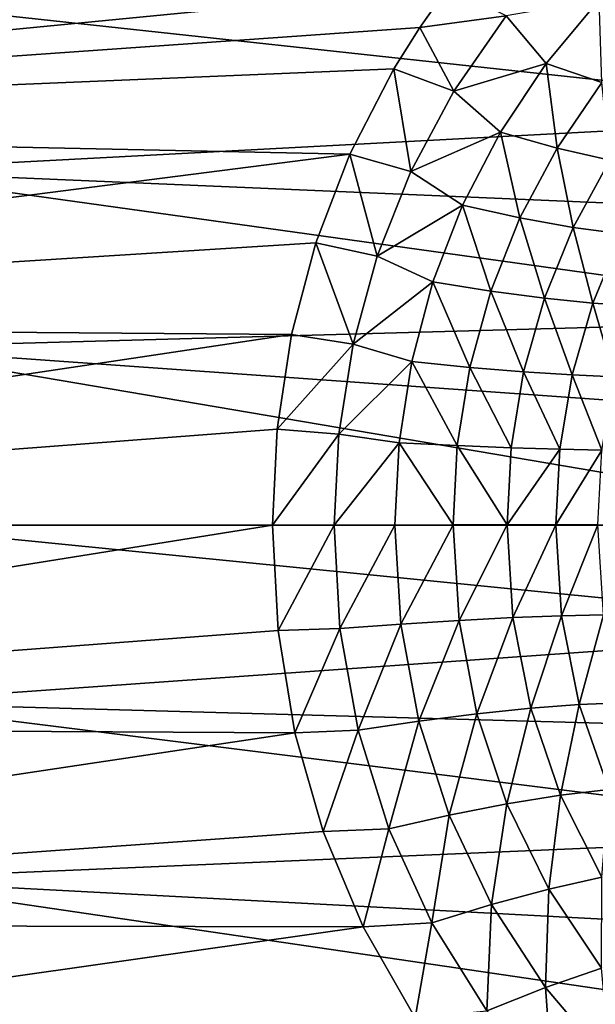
# Model space of a CAD drawing. Header units: metres. Extents: x -160 to 52, y -25 to 25.
# Tile 157 of 166: x 14.55 to 22.23, y -6.39 to 6.74. Entities that reach past the tile are written whole.
import ezdxf

# ---------------------------------------------------------------- set-up
doc = ezdxf.new("R2010")
doc.units = ezdxf.units.M
doc.layers.add('solid_509094_SW0001', color=7, linetype='CONTINUOUS')

msp = doc.modelspace()

# ---------------------------------------------------------------- linework, layer by layer
at = {"layer": 'solid_509094_SW0001'}
for points in [[(1.2, 7.897433, 23.297867), (1.200001, 5.317556, 24.0184), (20.691393, 7.704672, 23.36232)], [(1.200001, 5.317556, 24.0184), (20.268898, 7.176411, 23.529963), (20.691393, 7.704672, 23.36232)], [(1.200001, 5.317556, 24.0184), (19.8846, 6.635201, 23.688269), (20.268898, 7.176411, 23.529963)], [(21.037889, 6.790843, 23.716707), (20.268898, 7.176411, 23.529963), (19.8846, 6.635201, 23.688269)], [(26.524885, 5.472833, -23.9835), (12.351652, 4.721174, -24.142714), (12.088111, 7.041878, -23.570576)], [(26.563034, 6.809056, -23.638885), (26.524885, 5.472833, -23.9835), (12.088111, 7.041878, -23.570576)], [(21.569983, 6.155427, 24.103268), (22.277931, 7.007772, 23.879477), (21.037889, 6.790843, 23.716707)], [(22.313686, 5.898688, 24.519451), (22.277931, 7.007772, 23.879477), (21.569983, 6.155427, 24.103268)], [(20.341372, 5.785733, 23.979334), (21.037889, 6.790843, 23.716707), (19.8846, 6.635201, 23.688269)], [(21.569983, 6.155427, 24.103268), (21.037889, 6.790843, 23.716707), (20.341372, 5.785733, 23.979334)], [(1.200001, 5.317556, 24.0184), (19.538704, 6.084243, 23.83573), (19.8846, 6.635201, 23.688269)], [(20.341372, 5.785733, 23.979334), (19.8846, 6.635201, 23.688269), (19.538704, 6.084243, 23.83573)], [(1.200001, 5.317556, 24.0184), (18.952063, 4.946712, 24.097511), (19.538704, 6.084243, 23.83573)], [(19.765924, 4.713069, 24.211037), (19.538704, 6.084243, 23.83573), (18.952063, 4.946712, 24.097511)], [(19.765924, 4.713069, 24.211037), (20.341372, 5.785733, 23.979334), (19.538704, 6.084243, 23.83573)], [(20.960112, 5.238746, 24.310331), (21.569983, 6.155427, 24.103268), (20.341372, 5.785733, 23.979334)], [(21.716394, 5.026507, 24.693707), (21.569983, 6.155427, 24.103268), (20.960112, 5.238746, 24.310331)], [(21.716394, 5.026507, 24.693707), (22.313686, 5.898688, 24.519451), (21.569983, 6.155427, 24.103268)], [(20.960112, 5.238746, 24.310331), (20.341372, 5.785733, 23.979334), (19.765924, 4.713069, 24.211037)], [(22.420895, 4.863318, 25.189129), (22.313686, 5.898688, 24.519451), (21.716394, 5.026507, 24.693707)], [(26.524885, 5.472833, -23.9835), (26.495279, 4.119409, -24.25264), (12.351652, 4.721174, -24.142714)], [(1.200001, 5.317556, 24.0184), (1.200001, 2.674634, 24.454168), (18.952063, 4.946712, 24.097511)], [(20.455725, 4.264797, 24.492826), (20.960112, 5.238746, 24.310331), (19.765924, 4.713069, 24.211037)], [(21.22056, 4.097296, 24.84877), (20.960112, 5.238746, 24.310331), (20.455725, 4.264797, 24.492826)], [(21.22056, 4.097296, 24.84877), (21.716394, 5.026507, 24.693707), (20.960112, 5.238746, 24.310331)], [(21.932293, 3.968911, 25.317364), (21.716394, 5.026507, 24.693707), (21.22056, 4.097296, 24.84877)], [(21.932293, 3.968911, 25.317364), (22.420895, 4.863318, 25.189129), (21.716394, 5.026507, 24.693707)], [(1.200001, 2.674634, 24.454168), (18.498636, 3.761661, 24.310694), (18.952063, 4.946712, 24.097511)], [(19.316811, 3.584637, 24.402107), (18.952063, 4.946712, 24.097511), (18.498636, 3.761661, 24.310694)], [(19.316811, 3.584637, 24.402107), (19.765924, 4.713069, 24.211037), (18.952063, 4.946712, 24.097511)], [(22.574093, 3.882385, 25.888332), (22.420895, 4.863318, 25.189129), (21.932293, 3.968911, 25.317364)], [(26.474159, 2.753103, -24.445459), (12.509645, 2.368202, -24.485744), (12.351652, 4.721174, -24.142714)], [(26.495279, 4.119409, -24.25264), (26.474159, 2.753103, -24.445459), (12.351652, 4.721174, -24.142714)], [(20.455725, 4.264797, 24.492826), (19.765924, 4.713069, 24.211037), (19.316811, 3.584637, 24.402107)], [(20.061033, 3.242761, 24.643419), (20.455725, 4.264797, 24.492826), (19.316811, 3.584637, 24.402107)], [(20.831066, 3.119221, 24.977917), (20.455725, 4.264797, 24.492826), (20.061033, 3.242761, 24.643419)], [(20.831066, 3.119221, 24.977917), (21.22056, 4.097296, 24.84877), (20.455725, 4.264797, 24.492826)], [(21.546999, 3.024832, 25.425455), (21.22056, 4.097296, 24.84877), (20.831066, 3.119221, 24.977917)], [(21.546999, 3.024832, 25.425455), (21.932293, 3.968911, 25.317364), (21.22056, 4.097296, 24.84877)], [(22.192102, 2.961498, 25.976063), (21.932293, 3.968911, 25.317364), (21.546999, 3.024832, 25.425455)], [(22.192102, 2.961498, 25.976063), (22.574093, 3.882385, 25.888332), (21.932293, 3.968911, 25.317364)], [(22.749283, 2.925132, 26.61762), (22.574093, 3.882385, 25.888332), (22.192102, 2.961498, 25.976063)], [(1.200001, 2.674634, 24.454168), (18.177425, 2.540394, 24.468477), (18.498636, 3.761661, 24.310694)], [(18.996984, 2.41328, 24.544552), (18.498636, 3.761661, 24.310694), (18.177425, 2.540394, 24.468477)], [(18.996984, 2.41328, 24.544552), (19.316811, 3.584637, 24.402107), (18.498636, 3.761661, 24.310694)], [(20.061033, 3.242761, 24.643419), (19.316811, 3.584637, 24.402107), (18.996984, 2.41328, 24.544552)], [(19.77948, 2.183796, 24.755791), (20.061033, 3.242761, 24.643419), (18.996984, 2.41328, 24.544552)], [(20.552359, 2.103607, 25.074965), (20.061033, 3.242761, 24.643419), (19.77948, 2.183796, 24.755791)], [(20.552359, 2.103607, 25.074965), (20.831066, 3.119221, 24.977917), (20.061033, 3.242761, 24.643419)], [(21.27046, 2.042678, 25.507408), (20.831066, 3.119221, 24.977917), (20.552359, 2.103607, 25.074965)], [(21.27046, 2.042678, 25.507408), (21.546999, 3.024832, 25.425455), (20.831066, 3.119221, 24.977917)], [(21.91716, 2.00211, 26.043339), (21.546999, 3.024832, 25.425455), (21.27046, 2.042678, 25.507408)], [(21.91716, 2.00211, 26.043339), (22.192102, 2.961498, 25.976063), (21.546999, 3.024832, 25.425455)], [(22.476574, 1.978886, 26.670717), (22.192102, 2.961498, 25.976063), (21.91716, 2.00211, 26.043339)], [(22.476574, 1.978886, 26.670717), (22.749283, 2.925132, 26.61762), (22.192102, 2.961498, 25.976063)], [(1.200001, 2.674634, 24.454168), (1.200001, 0, 24.599998), (18.177425, 2.540394, 24.468477)], [(26.474159, 2.753103, -24.445459), (26.461496, 1.378459, -24.56135), (12.509645, 2.368202, -24.485744)], [(17.985191, 1.281705, 24.566587), (18.177425, 2.540394, 24.468477), (1.200001, 0, 24.599998)], [(18.996984, 2.41328, 24.544552), (18.177425, 2.540394, 24.468477), (17.985191, 1.281705, 24.566587)], [(12.509645, 2.368202, -24.485744), (26.457273, 0.000006, -24.600002), (12.562288, 0.000006, -24.6)], [(26.461496, 1.378459, -24.56135), (26.457273, 0.000006, -24.600002), (12.509645, 2.368202, -24.485744)], [(18.80752, 1.213721, 24.63238), (18.996984, 2.41328, 24.544552), (17.985191, 1.281705, 24.566587)], [(19.77948, 2.183796, 24.755791), (18.996984, 2.41328, 24.544552), (18.80752, 1.213721, 24.63238)], [(19.612206, 1.099297, 24.825266), (19.77948, 2.183796, 24.755791), (18.80752, 1.213721, 24.63238)], [(20.386234, 1.060705, 25.135405), (19.77948, 2.183796, 24.755791), (19.612206, 1.099297, 24.825266)], [(20.386234, 1.060705, 25.135405), (20.552359, 2.103607, 25.074965), (19.77948, 2.183796, 24.755791)], [(21.105104, 1.031639, 25.558916), (20.552359, 2.103607, 25.074965), (20.386234, 1.060705, 25.135405)], [(21.105104, 1.031639, 25.558916), (21.27046, 2.042678, 25.507408), (20.552359, 2.103607, 25.074965)], [(21.752277, 1.012469, 26.086123), (21.27046, 2.042678, 25.507408), (21.105104, 1.031639, 25.558916)], [(21.752277, 1.012469, 26.086123), (21.91716, 2.00211, 26.043339), (21.27046, 2.042678, 25.507408)], [(22.312634, 1.001475, 26.705002), (21.91716, 2.00211, 26.043339), (21.752277, 1.012469, 26.086123)], [(22.312634, 1.001475, 26.705002), (22.476574, 1.978886, 26.670717), (21.91716, 2.00211, 26.043339)], [(17.985191, 1.281705, 24.566587), (1.200001, 0, 24.599998), (17.92277, 0.000001, 24.599998)], [(18.80752, 1.213721, 24.63238), (17.985191, 1.281705, 24.566587), (17.92277, 0.000001, 24.599998)], [(18.80752, 1.213721, 24.63238), (17.92277, 0.000001, 24.599998), (18.743095, 0.000652, 24.661516)], [(19.612206, 1.099297, 24.825266), (18.80752, 1.213721, 24.63238), (18.743095, 0.000652, 24.661516)], [(19.612206, 1.099297, 24.825266), (18.743095, 0.000652, 24.661516), (19.55542, 0.002026, 24.847904)], [(19.612206, 1.099297, 24.825266), (19.55542, 0.002026, 24.847904), (20.33267, 0.00364, 25.156069)], [(20.386234, 1.060705, 25.135405), (19.612206, 1.099297, 24.825266), (20.33267, 0.00364, 25.156069)], [(20.386234, 1.060705, 25.135405), (20.33267, 0.00364, 25.156069), (21.051641, 0.005114, 25.576698)], [(21.105104, 1.031639, 25.558916), (20.386234, 1.060705, 25.135405), (21.051641, 0.005114, 25.576698)], [(21.752277, 1.012469, 26.086123), (21.105104, 1.031639, 25.558916), (21.051641, 0.005114, 25.576698)], [(21.752277, 1.012469, 26.086123), (21.051641, 0.005114, 25.576698), (21.698845, 0.006134, 26.101078)], [(22.312634, 1.001475, 26.705002), (21.752277, 1.012469, 26.086123), (21.698845, 0.006134, 26.101078)], [(22.312634, 1.001475, 26.705002), (21.698845, 0.006134, 26.101078), (22.259438, 0.006442, 26.717182)], [(17.92277, 0.000001, 24.599998), (1.200001, 0, 24.599998), (1.200001, -2.674634, 24.454166)], [(17.996321, -1.401126, 24.560064), (17.92277, 0.000001, 24.599998), (1.200001, -2.674634, 24.454166)], [(26.461498, -1.378847, -24.561329), (12.509658, -2.367594, -24.485804), (12.562288, 0.000006, -24.6)], [(26.457273, 0.000006, -24.600002), (26.461498, -1.378847, -24.561329), (12.562288, 0.000006, -24.6)], [(18.743095, 0.000652, 24.661516), (17.92277, 0.000001, 24.599998), (17.996321, -1.401126, 24.560064)], [(18.743095, 0.000652, 24.661516), (17.996321, -1.401126, 24.560064), (18.82053, -1.375494, 24.623407)], [(18.743095, 0.000652, 24.661516), (18.82053, -1.375494, 24.623407), (19.55542, 0.002026, 24.847904)], [(18.82053, -1.375494, 24.623407), (19.632364, -1.316816, 24.814127), (19.55542, 0.002026, 24.847904)], [(19.55542, 0.002026, 24.847904), (19.632364, -1.316816, 24.814127), (20.33267, 0.00364, 25.156069)], [(19.632364, -1.316816, 24.814127), (20.40904, -1.267755, 25.126608), (20.33267, 0.00364, 25.156069)], [(20.33267, 0.00364, 25.156069), (20.40904, -1.267755, 25.126608), (21.051641, 0.005114, 25.576698)], [(20.40904, -1.267755, 25.126608), (21.127808, -1.230421, 25.551571), (21.051641, 0.005114, 25.576698)], [(21.051641, 0.005114, 25.576698), (21.127808, -1.230421, 25.551571), (21.698845, 0.006134, 26.101078)], [(21.127808, -1.230421, 25.551571), (21.775106, -1.206574, 26.080173), (21.698845, 0.006134, 26.101078)], [(21.698845, 0.006134, 26.101078), (21.775106, -1.206574, 26.080173), (22.259438, 0.006442, 26.717182)], [(21.775106, -1.206574, 26.080173), (22.335831, -1.195091, 26.700399), (22.259438, 0.006442, 26.717182)], [(19.632364, -1.316816, 24.814127), (19.872526, -2.612716, 24.714815), (20.40904, -1.267755, 25.126608)], [(19.872526, -2.612716, 24.714815), (20.647522, -2.513661, 25.04056), (20.40904, -1.267755, 25.126608)], [(20.40904, -1.267755, 25.126608), (20.647522, -2.513661, 25.04056), (21.127808, -1.230421, 25.551571)], [(20.647522, -2.513661, 25.04056), (21.365347, -2.438149, 25.478733), (21.127808, -1.230421, 25.551571)], [(21.127808, -1.230421, 25.551571), (21.365347, -2.438149, 25.478733), (21.775106, -1.206574, 26.080173)], [(21.365347, -2.438149, 25.478733), (22.012527, -2.38942, 26.02022), (21.775106, -1.206574, 26.080173)], [(21.775106, -1.206574, 26.080173), (22.012527, -2.38942, 26.02022), (22.335831, -1.195091, 26.700399)], [(22.012527, -2.38942, 26.02022), (22.573092, -2.365195, 26.652988), (22.335831, -1.195091, 26.700399)], [(18.22221, -2.766528, 24.443941), (17.996321, -1.401126, 24.560064), (1.200001, -2.674634, 24.454166)], [(26.461498, -1.378847, -24.561329), (26.474163, -2.753631, -24.4454), (12.509658, -2.367594, -24.485804)], [(18.82053, -1.375494, 24.623407), (17.996321, -1.401126, 24.560064), (18.22221, -2.766528, 24.443941)], [(18.82053, -1.375494, 24.623407), (18.22221, -2.766528, 24.443941), (19.062572, -2.731487, 24.510918)], [(18.82053, -1.375494, 24.623407), (19.062572, -2.731487, 24.510918), (19.632364, -1.316816, 24.814127)], [(19.062572, -2.731487, 24.510918), (19.872526, -2.612716, 24.714815), (19.632364, -1.316816, 24.814127)], [(26.495285, -4.119876, -24.25256), (12.35171, -4.720294, -24.142883), (12.509658, -2.367594, -24.485804)], [(26.474163, -2.753631, -24.4454), (26.495285, -4.119876, -24.25256), (12.509658, -2.367594, -24.485804)], [(20.647522, -2.513661, 25.04056), (21.04784, -3.71332, 24.904198), (21.365347, -2.438149, 25.478733)], [(21.04784, -3.71332, 24.904198), (21.762589, -3.597758, 25.364443), (21.365347, -2.438149, 25.478733)], [(21.365347, -2.438149, 25.478733), (21.762589, -3.597758, 25.364443), (22.012527, -2.38942, 26.02022)], [(21.762589, -3.597758, 25.364443), (22.408157, -3.522586, 25.927322), (22.012527, -2.38942, 26.02022)], [(22.012527, -2.38942, 26.02022), (22.408157, -3.522586, 25.927322), (22.573092, -2.365195, 26.652988)], [(19.062572, -2.731487, 24.510918), (19.471985, -4.045848, 24.329973), (19.872526, -2.612716, 24.714815)], [(19.471985, -4.045848, 24.329973), (20.277117, -3.864529, 24.556126), (19.872526, -2.612716, 24.714815)], [(19.872526, -2.612716, 24.714815), (20.277117, -3.864529, 24.556126), (20.647522, -2.513661, 25.04056)], [(20.277117, -3.864529, 24.556126), (21.04784, -3.71332, 24.904198), (20.647522, -2.513661, 25.04056)], [(18.22221, -2.766528, 24.443941), (1.200001, -2.674634, 24.454166), (1.200001, -5.317557, 24.0184)], [(19.062572, -2.731487, 24.510918), (18.22221, -2.766528, 24.443941), (18.599876, -4.084152, 24.258598)], [(19.062572, -2.731487, 24.510918), (18.599876, -4.084152, 24.258598), (19.471985, -4.045848, 24.329973)], [(18.599876, -4.084152, 24.258598), (18.22221, -2.766528, 24.443941), (1.200001, -5.317557, 24.0184)], [(21.762589, -3.597758, 25.364443), (22.312601, -4.691893, 25.217535), (22.408157, -3.522586, 25.927322)], [(21.04784, -3.71332, 24.904198), (21.604565, -4.848605, 24.726748), (21.762589, -3.597758, 25.364443)], [(21.604565, -4.848605, 24.726748), (22.312601, -4.691893, 25.217535), (21.762589, -3.597758, 25.364443)], [(20.277117, -3.864529, 24.556126), (20.842224, -5.053071, 24.347599), (21.04784, -3.71332, 24.904198)], [(20.842224, -5.053071, 24.347599), (21.604565, -4.848605, 24.726748), (21.04784, -3.71332, 24.904198)], [(19.471985, -4.045848, 24.329973), (20.046391, -5.29812, 24.09033), (20.277117, -3.864529, 24.556126)], [(20.046391, -5.29812, 24.09033), (20.842224, -5.053071, 24.347599), (20.277117, -3.864529, 24.556126)], [(19.471985, -4.045848, 24.329973), (18.599876, -4.084152, 24.258598), (19.132885, -5.354637, 24.01016)], [(19.471985, -4.045848, 24.329973), (19.132885, -5.354637, 24.01016), (20.046391, -5.29812, 24.09033)], [(19.132885, -5.354637, 24.01016), (18.599876, -4.084152, 24.258598), (1.200001, -5.317557, 24.0184)], [(26.495285, -4.119876, -24.25256), (26.524895, -5.47312, -23.983431), (12.35171, -4.720294, -24.142883)], [(26.56304, -6.809122, -23.638865), (12.088344, -7.040204, -23.571074), (12.35171, -4.720294, -24.142883)], [(26.524895, -5.47312, -23.983431), (26.56304, -6.809122, -23.638865), (12.35171, -4.720294, -24.142883)], [(21.604565, -4.848605, 24.726748), (22.309423, -5.903372, 24.519753), (22.312601, -4.691893, 25.217535)], [(20.842224, -5.053071, 24.347599), (21.561115, -6.161324, 24.101505), (21.604565, -4.848605, 24.726748)], [(21.561115, -6.161324, 24.101505), (22.309423, -5.903372, 24.519753), (21.604565, -4.848605, 24.726748)], [(20.046391, -5.29812, 24.09033), (20.78068, -6.470402, 23.804861), (20.842224, -5.053071, 24.347599)], [(20.78068, -6.470402, 23.804861), (21.561115, -6.161324, 24.101505), (20.842224, -5.053071, 24.347599)], [(19.132885, -5.354637, 24.01016), (1.200001, -5.317557, 24.0184), (1.200001, -7.897433, 23.297865)], [(19.825312, -6.567708, 23.707069), (19.132885, -5.354637, 24.01016), (1.200001, -7.897433, 23.297865)], [(20.046391, -5.29812, 24.09033), (19.132885, -5.354637, 24.01016), (19.825312, -6.567708, 23.707069)], [(20.046391, -5.29812, 24.09033), (19.825312, -6.567708, 23.707069), (20.78068, -6.470402, 23.804861)], [(21.561115, -6.161324, 24.101505), (22.4217, -7.17675, 23.831347), (22.309423, -5.903372, 24.519753)], [(20.78068, -6.470402, 23.804861), (21.663212, -7.547679, 23.488623), (21.561115, -6.161324, 24.101505)], [(21.663212, -7.547679, 23.488623), (22.4217, -7.17675, 23.831347), (21.561115, -6.161324, 24.101505)]]:
    msp.add_3dface(points, dxfattribs=at)

doc.saveas('drawing.dxf')
